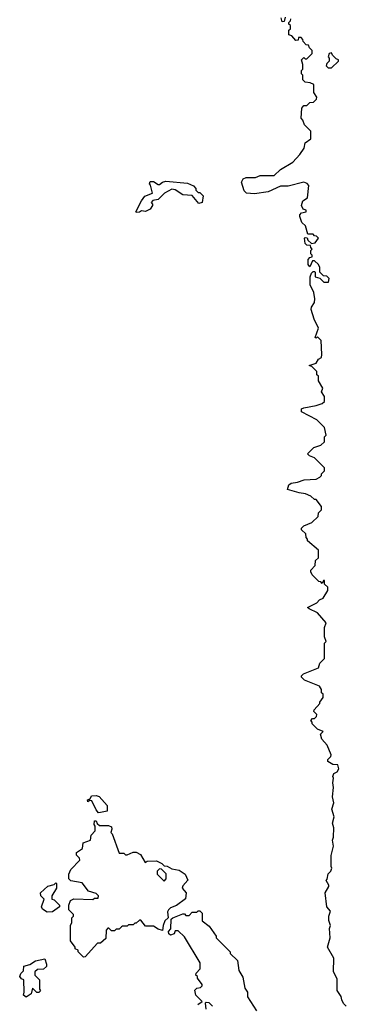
# Model space of a CAD drawing. Extents: x 2535812 to 2752880, y 540738 to 728399.
# Tile 14 of 213: x 2570882 to 2572990, y 607567 to 613913. Entities that reach past the tile are written whole.
import ezdxf

# ---------------------------------------------------------------- set-up
doc = ezdxf.new("R2010")
doc.units = 0

msp = doc.modelspace()

# ---------------------------------------------------------------- linework, layer by layer
at = {"layer": '0CON20XD'}
for points in [[(2572330, 612810), (2572313.8, 612865), (2572325, 612886.7), (2572343.9, 612896.1), (2572403, 612897), (2572435, 612909.2), (2572525, 612910), (2572565, 612948.6), (2572644.2, 612995.8), (2572690, 613045), (2572717.5, 613085), (2572725, 613120), (2572760, 613145), (2572760, 613195), (2572720, 613235), (2572710, 613265), (2572698.3, 613278.3), (2572703, 613343), (2572715, 613360), (2572735, 613360), (2572755, 613380), (2572777.5, 613382.5), (2572798.3, 613401.7), (2572800, 613415), (2572780, 613445), (2572780, 613495), (2572757, 613507), (2572725, 613510), (2572710, 613525), (2572710, 613555), (2572700, 613565), (2572700, 613585), (2572710, 613595), (2572710, 613625), (2572700, 613655), (2572715, 613670), (2572725, 613660), (2572735, 613660), (2572770, 613695), (2572770, 613715), (2572751.7, 613731.7), (2572745, 613750), (2572731.7, 613751.7), (2572711.7, 613771.7), (2572710, 613785), (2572698.3, 613798.3), (2572681.7, 613798.3), (2572678.3, 613781.7), (2572665, 613780), (2572638.3, 613808.3), (2572620, 613815), (2572620, 613845), (2572630, 613855), (2572630, 613875), (2572620, 613885), (2572620, 613895), (2572630, 613905), (2572631.7, 613918.3)], [(2572595, 613930), (2572588.3, 613901.7), (2572575, 613900), (2572570, 613925)], [(2572895, 613603.3), (2572940, 613645), (2572940, 613655), (2572925, 613660), (2572900, 613685), (2572895, 613700), (2572880, 613695), (2572872.5, 613675), (2572880, 613665), (2572880, 613645), (2572865, 613630), (2572860, 613615), (2572873.6, 613603.6), (2572895, 613603.3)], [(2571635, 612670), (2571632.5, 612675), (2571667.5, 612745), (2571690, 612775), (2571740, 612795), (2571727.5, 612847.5), (2571720, 612855), (2571725, 612870), (2571745, 612870), (2571775, 612850), (2571785, 612850), (2571803, 612867), (2571825, 612872.5), (2571965, 612860), (2572003, 612843), (2572020, 612825), (2572020, 612815), (2572035, 612800), (2572045, 612800), (2572067, 612777), (2572060, 612735), (2572038.3, 612728.3), (2571995, 612780), (2571935, 612783.8), (2571885, 612816.7), (2571865, 612820), (2571817.5, 612795), (2571775, 612753.3), (2571741.7, 612748.3), (2571730, 612735), (2571740, 612725), (2571740, 612715), (2571725, 612692.5), (2571695, 612677.5), (2571668.3, 612681.7), (2571655, 612672.5), (2571635, 612670)], [(2572990, 607555), (2572971.7, 607571.7), (2572960, 607595), (2572957, 607617), (2572930, 607655), (2572931.7, 607731.7), (2572907.5, 607775), (2572910, 607865), (2572867.5, 607935), (2572886.2, 607995), (2572882.5, 608055), (2572887.5, 608075), (2572877, 608107), (2572876.7, 608135), (2572887.5, 608167.5), (2572863.3, 608195), (2572853.3, 608285), (2572877.5, 608325), (2572877.5, 608335), (2572860, 608365), (2572867, 608373), (2572873, 608407), (2572890, 608425), (2572897.5, 608445), (2572892.5, 608455), (2572892.5, 608525), (2572907.5, 608585), (2572900, 608625), (2572907.5, 608645), (2572910, 608705), (2572900, 608735), (2572912.5, 608775), (2572897.5, 608825), (2572908.8, 608865), (2572900, 608905), (2572907.5, 608965), (2572902.5, 608995), (2572907.5, 609025), (2572902.5, 609035), (2572910, 609055), (2572930, 609065), (2572942.5, 609085), (2572935, 609110), (2572903, 609113), (2572871.7, 609131.7), (2572870, 609145), (2572890, 609165), (2572892.5, 609175), (2572867, 609237), (2572832.5, 609275), (2572822.5, 609307.5), (2572840, 609325), (2572805, 609340), (2572770, 609375), (2572770, 609385), (2572760, 609395), (2572771.7, 609408.3), (2572785, 609410), (2572798.3, 609421.7), (2572800, 609435), (2572780, 609455), (2572782.5, 609465), (2572820, 609505), (2572820, 609515), (2572840, 609545), (2572840, 609565), (2572830, 609575), (2572830, 609595), (2572816.4, 609616.4), (2572720, 609655), (2572700, 609675), (2572700, 609685), (2572713, 609697), (2572810, 609735), (2572820, 609765), (2572850, 609795), (2572850, 609895), (2572860, 609905), (2572850, 609935), (2572850, 609995), (2572860, 610025), (2572805, 610090), (2572750, 610115), (2572740, 610125), (2572800, 610155), (2572817, 610173), (2572840, 610185), (2572870, 610235), (2572870, 610255), (2572850, 610275), (2572848.3, 610298.3), (2572841.7, 610298.3), (2572835, 610280), (2572825, 610290), (2572811.7, 610291.7), (2572770, 610335), (2572760, 610355), (2572760, 610365), (2572790, 610395), (2572791.7, 610428.3), (2572810, 610445), (2572810, 610495), (2572740, 610555), (2572740, 610565), (2572730, 610575), (2572728.3, 610598.3), (2572700, 610625), (2572700, 610635), (2572715, 610650), (2572767, 610673), (2572808.3, 610711.7), (2572810, 610735), (2572830, 610755), (2572830, 610775), (2572795, 610820), (2572785, 610820), (2572761.7, 610841.7), (2572727, 610857), (2572685, 610862.5), (2572610, 610885), (2572620, 610915), (2572633.3, 610926.7), (2572675, 610932.5), (2572717, 610947), (2572795, 610952.5), (2572820, 610965), (2572830, 610975), (2572830, 610985), (2572850, 611005), (2572850, 611025), (2572785, 611090), (2572751.7, 611101.7), (2572740, 611115), (2572780, 611155), (2572825, 611170), (2572848.3, 611191.7), (2572850, 611225), (2572860, 611235), (2572850, 611285), (2572800, 611335), (2572700, 611385), (2572700, 611405), (2572715, 611412.5), (2572795, 611427.5), (2572835, 611440), (2572848.3, 611451.7), (2572850, 611485), (2572830, 611515), (2572838.3, 611538.3), (2572810, 611585), (2572810, 611615), (2572800, 611625), (2572800, 611645), (2572768.3, 611678.3), (2572750, 611685), (2572795, 611700), (2572810, 611725), (2572830, 611735), (2572832.5, 611755), (2572827.5, 611845), (2572805, 611870), (2572795, 611860), (2572790, 611865), (2572810, 611925), (2572782.3, 611982.3), (2572763.3, 612045), (2572765, 612060), (2572785, 612090), (2572786.1, 612113.9), (2572781.2, 612155), (2572757.5, 612205), (2572757.5, 612255), (2572765, 612280), (2572775, 612290), (2572785, 612290), (2572790, 612285), (2572790, 612255), (2572818.3, 612248.3), (2572845, 612222.5), (2572875, 612222.5), (2572880, 612245), (2572865, 612260), (2572841.7, 612261.7), (2572820, 612285), (2572820, 612315), (2572810, 612335), (2572785, 612360), (2572771.7, 612358.3), (2572755, 612320), (2572743.3, 612335), (2572743, 612367), (2572755, 612380), (2572770, 612385), (2572770, 612395), (2572760, 612405), (2572760, 612425), (2572770, 612435), (2572760, 612445), (2572758.3, 612458.3), (2572735, 612460), (2572725, 612470), (2572720, 612505), (2572725, 612510), (2572738.3, 612508.3), (2572741.7, 612491.7), (2572765, 612470), (2572790, 612475), (2572810, 612505), (2572798.3, 612518.3), (2572785, 612520), (2572775, 612530), (2572741.7, 612531.7), (2572727.5, 612585), (2572702.5, 612605), (2572690, 612645), (2572690, 612655), (2572701.7, 612668.3), (2572730, 612675), (2572730, 612685), (2572711.7, 612691.7), (2572700, 612715), (2572710, 612745), (2572740, 612765), (2572747.5, 612845), (2572738.3, 612858.3), (2572715, 612866), (2572615, 612841.2), (2572565, 612839.2), (2572485.7, 612804.3), (2572398.3, 612791.7), (2572345, 612796), (2572330, 612810)], [(2571391.7, 608801.7), (2571375, 608820), (2571348.3, 608878.3), (2571335, 608880), (2571321.7, 608871.7), (2571320, 608885), (2571338.3, 608891.7), (2571345, 608910), (2571375, 608912.5), (2571395, 608906.7), (2571447.7, 608847.7), (2571447.5, 608812.5), (2571405, 608802.5), (2571391.7, 608801.7)], [(2571295, 607870), (2571260, 607905), (2571260, 607915), (2571240, 607925), (2571240, 607935), (2571210, 607975), (2571210, 608075), (2571220, 608095), (2571220, 608125), (2571230, 608135), (2571230, 608145), (2571200, 608175), (2571200, 608205), (2571210, 608235), (2571233, 608247), (2571355, 608242.5), (2571365, 608250), (2571388.3, 608251.7), (2571390, 608265), (2571375, 608280), (2571327, 608297), (2571285, 608350), (2571211.7, 608361.7), (2571200, 608375), (2571200, 608405), (2571213.6, 608436.4), (2571270, 608495), (2571268.3, 608508.3), (2571248.3, 608528.3), (2571250, 608545), (2571288.3, 608571.7), (2571291.7, 608608.3), (2571340, 608625), (2571343, 608657), (2571370, 608685), (2571370, 608715), (2571362.5, 608725), (2571365, 608750), (2571375, 608750), (2571381.7, 608731.7), (2571398.3, 608718.3), (2571455, 608720), (2571475, 608710), (2571477.5, 608695), (2571470, 608675), (2571480, 608665), (2571525, 608540), (2571555, 608540), (2571565, 608530), (2571575, 608530), (2571615, 608547.5), (2571635, 608547.5), (2571663, 608533), (2571691.7, 608481.7), (2571705, 608490), (2571765, 608492.5), (2571800, 608475), (2571815, 608460), (2571835, 608457.5), (2571865, 608440), (2571911.7, 608431.7), (2571950, 608405), (2571967, 608367), (2571935, 608330), (2571930, 608315), (2571957.5, 608285), (2571952.5, 608247.5), (2571895, 608202.5), (2571855, 608187.5), (2571842.5, 608175), (2571837, 608163), (2571840, 608125), (2571820, 608105), (2571807.5, 608075), (2571805, 608042.5), (2571775, 608050), (2571745, 608070), (2571695, 608070), (2571665, 608110), (2571655, 608110), (2571635, 608090), (2571625, 608090), (2571615, 608080), (2571585, 608080), (2571575, 608070), (2571545, 608070), (2571540, 608065), (2571525, 608050), (2571505, 608050), (2571495, 608040), (2571475, 608040), (2571458.3, 608058.3), (2571451.7, 608058.3), (2571440, 608045), (2571438.3, 607991.7), (2571405, 607960), (2571385, 607960), (2571305, 607872.5), (2571295, 607870)], [(2571815, 608360), (2571827.5, 608375), (2571827, 608407), (2571798.3, 608438.3), (2571785, 608440), (2571770, 608425), (2571770, 608405), (2571815, 608360)], [(2571060.7, 608160.7), (2571029.3, 608179.3), (2571023.3, 608195), (2571040, 608245), (2571020, 608265), (2571017.5, 608285), (2571065, 608327.5), (2571105, 608340), (2571115, 608350), (2571120, 608345), (2571120, 608315), (2571090, 608265), (2571090, 608245), (2571105, 608240), (2571140, 608205), (2571140, 608195), (2571095, 608162.5), (2571060.7, 608160.7)], [(2572032.5, 607565), (2572060, 607585), (2572020, 607625), (2572012.5, 607657.5), (2572025, 607670), (2572050, 607675), (2572060, 607685), (2572060, 607695), (2572030, 607735), (2572030, 607745), (2572020, 607755), (2572021.7, 607768.3), (2572047.5, 607795), (2572046.7, 607835), (2571945, 608002.5), (2571905, 608040), (2571885, 608040), (2571878.3, 608021.7), (2571855, 608012.5), (2571845, 608020), (2571843.3, 608035), (2571857, 608053), (2571860, 608115), (2571870, 608125), (2571935, 608150), (2571945, 608150), (2571955, 608140), (2571975, 608140), (2571995, 608160), (2572025, 608160), (2572035, 608170), (2572045, 608170), (2572060, 608155), (2572060, 608105), (2572105, 608070), (2572150, 608005), (2572150, 607995), (2572228.3, 607918.3), (2572240, 607905), (2572240, 607895), (2572288.3, 607848.3), (2572297.5, 607785), (2572321.7, 607741.7), (2572335, 607670), (2572352.5, 607645), (2572352.5, 607615), (2572410, 607525)], [(2570925, 607613.3), (2570907.5, 607625), (2570912.5, 607645), (2570910, 607725), (2570895, 607730), (2570882.5, 607745), (2570890, 607765), (2570907, 607783), (2570908.3, 607811.7), (2570947, 607823), (2570983.6, 607846.4), (2571045, 607860), (2571056.4, 607826.4), (2571055, 607810), (2571037, 607793), (2570998.3, 607791.7), (2570980, 607775), (2570980, 607755), (2571010, 607725), (2571010, 607665), (2571017, 607653), (2571007, 607643), (2570993, 607643), (2570965, 607670), (2570957.5, 607635), (2570925, 607613.3)], [(2572126.7, 607555), (2572106.1, 607576.1), (2572085, 607577.5), (2572080, 607575), (2572082.5, 607535)]]:
    msp.add_lwpolyline(points, dxfattribs=at)

doc.saveas('drawing.dxf')
